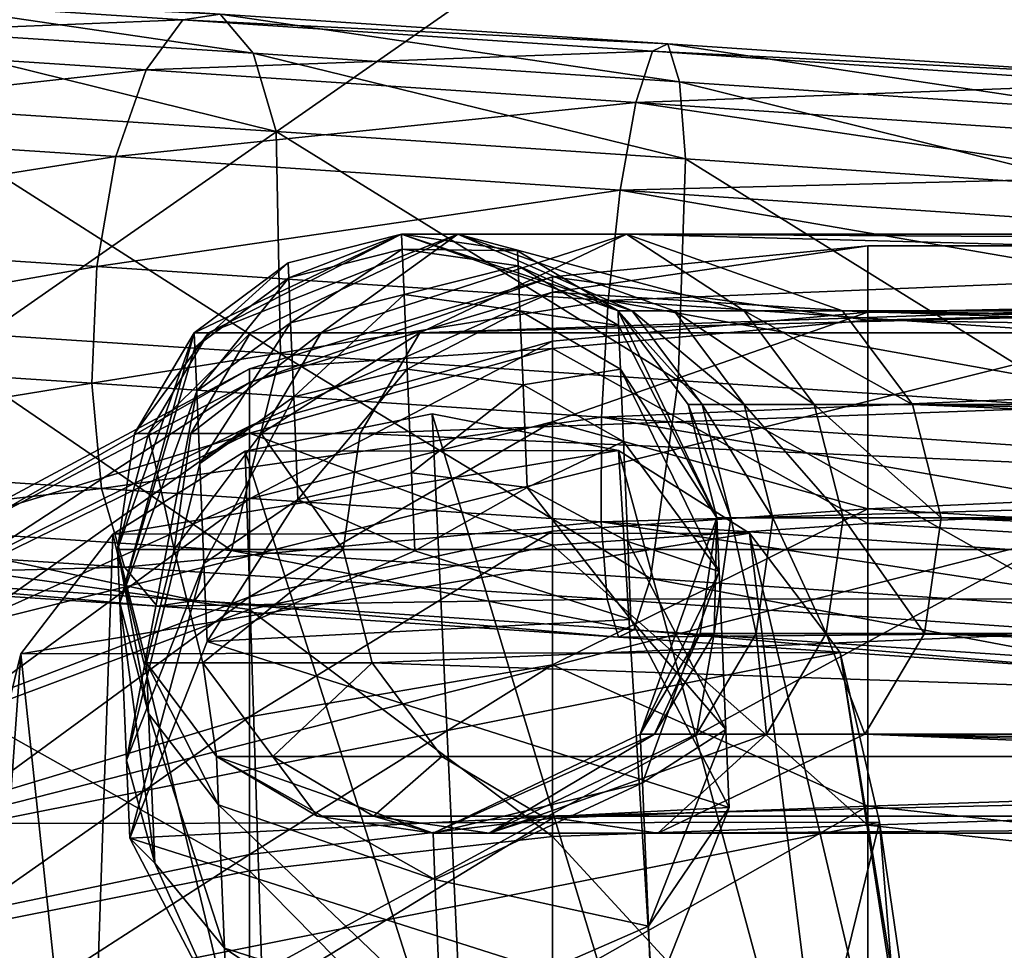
# Model space of a CAD drawing. Header units: metres. Extents: x -1004 to 0, y -808 to 0.
# Tile 25 of 120: x -824 to -803, y -143 to -123. Entities that reach past the tile are written whole.
import ezdxf

# ---------------------------------------------------------------- set-up
doc = ezdxf.new("R2010")
doc.units = ezdxf.units.M

msp = doc.modelspace()

# ---------------------------------------------------------------- linework, layer by layer
at = {"layer": 'top0123413'}
for points in [[(-994.037292, -794.032166, 90), (-994.037292, -10, 90), (-787.024658, -763.271118, 90)], [(-787.024658, -763.271118, 90), (-994.037292, -10, 90), (-533.424561, -638.481384, 90)], [(-994.037292, -10, 90), (-526.238708, -632.856445, 90), (-533.424561, -638.481384, 90)], [(-10, -10, 90), (-502.018646, -625.846375, 90), (-994.037292, -10, 90)], [(-502.018646, -625.846375, 90), (-510.034576, -626.560547, 90), (-994.037292, -10, 90)], [(-994.037292, -10, 90), (-510.034576, -626.560547, 90), (-518.256042, -628.853394, 90)], [(-518.256042, -628.853394, 90), (-526.238708, -632.856445, 90), (-994.037292, -10, 90)], [(-792.152649, -69.16246, 118.815826), (-841.035339, -65.533745, 118.879166), (-930.932861, -128.084671, 117.787331)], [(-742.780518, -72.276802, 118.761467), (-792.152649, -69.16246, 118.815826), (-933.835571, -166.467499, 117.117363)], [(-933.835571, -166.467499, 117.117363), (-792.152649, -69.16246, 118.815826), (-930.932861, -128.084671, 117.787331)], [(-693.123474, -74.838211, 118.716751), (-742.780518, -72.276802, 118.761467), (-936.402649, -207.471207, 116.401634)], [(-936.402649, -207.471207, 116.401634), (-742.780518, -72.276802, 118.761467), (-933.835571, -166.467499, 117.117363)], [(-938.29071, -245.358398, 115.740311), (-646.118347, -76.727219, 118.683784), (-693.123474, -74.838211, 118.716751)], [(-938.29071, -245.358398, 115.740311), (-693.123474, -74.838211, 118.716751), (-936.402649, -207.471207, 116.401634)], [(-597.805054, -78.120209, 118.65947), (-646.118347, -76.727219, 118.683784), (-938.29071, -245.358398, 115.740311)], [(-939.738831, -283.879303, 115.067932), (-940.71405, -322.342346, 114.396553), (-597.805054, -78.120209, 118.65947)], [(-940.71405, -322.342346, 114.396553), (-513.875122, -606.131226, 109.443001), (-597.805054, -78.120209, 118.65947)], [(-939.738831, -283.879303, 115.067932), (-597.805054, -78.120209, 118.65947), (-938.29071, -245.358398, 115.740311)]]:
    msp.add_3dface(points, dxfattribs=at)
at = {"layer": 'top0123414'}
for points in [[(-502.018646, -55.05748, 2077.158447), (-932.125671, -108.299606, 2112.649414), (-918.452148, -133.331024, 2129.335449)], [(-918.452148, -133.331024, 2129.335449), (-901.793396, -155.042709, 2143.80835), (-502.018646, -55.05748, 2077.158447)], [(-901.793396, -155.042709, 2143.80835), (-820.791748, -194.333847, 2169.999756), (-502.018646, -55.05748, 2077.158447)], [(-502.018646, -55.05748, 2077.158447), (-820.791748, -194.333847, 2169.999756), (-502.018646, -194.333847, 2169.999756)], [(-914.9198, -137.676178, 2128.745361), (-928.7276, -113.098167, 2112.361572), (-502.018646, -57.672649, 2075.415039)], [(-502.018646, -57.672649, 2075.415039), (-898.363892, -158.604187, 2142.695801), (-914.9198, -137.676178, 2128.745361)], [(-820.791748, -195.279739, 2167.143799), (-898.363892, -158.604187, 2142.695801), (-502.018646, -57.672649, 2075.415039)], [(-502.018646, -195.279739, 2167.143799), (-820.791748, -195.279739, 2167.143799), (-502.018646, -57.672649, 2075.415039)]]:
    msp.add_3dface(points, dxfattribs=at)
at = {"layer": 'top0123415'}
for points in [[(-831.28418, -123.18, 603.190308), (-830.086731, -122.122055, 605.159973), (-820.557312, -122.748108, 600.88147)], [(-820.557312, -122.748108, 600.88147), (-830.086731, -122.122055, 605.159973), (-819.74408, -122.621513, 603.280518)], [(-819.74408, -122.621513, 603.280518), (-828.822021, -122.025116, 607.356323), (-819.034912, -123.472076, 605.562256)], [(-828.822021, -122.025116, 607.356323), (-827.682556, -122.903954, 609.444885), (-819.034912, -123.472076, 605.562256)], [(-820.557312, -122.748108, 600.88147), (-819.74408, -122.621513, 603.280518), (-810.047852, -123.268631, 601.057556)], [(-810.047852, -123.268631, 601.057556), (-819.74408, -122.621513, 603.280518), (-809.798218, -124.088524, 603.444641)], [(-819.74408, -122.621513, 603.280518), (-819.034912, -123.472076, 605.562256), (-809.798218, -124.088524, 603.444641)], [(-821.35083, -123.832588, 598.730469), (-831.28418, -123.18, 603.190308), (-820.557312, -122.748108, 600.88147)], [(-821.35083, -123.832588, 598.730469), (-820.557312, -122.748108, 600.88147), (-810.378906, -123.427406, 598.547974)], [(-810.378906, -123.427406, 598.547974), (-820.557312, -122.748108, 600.88147), (-810.047852, -123.268631, 601.057556)], [(-819.034912, -123.472076, 605.562256), (-827.682556, -122.903954, 609.444885), (-818.53772, -125.170303, 607.379333)], [(-827.682556, -122.903954, 609.444885), (-826.841858, -124.624748, 611.107666), (-818.53772, -125.170303, 607.379333)], [(-832.231995, -125.037872, 601.747131), (-831.28418, -123.18, 603.190308), (-821.35083, -123.832588, 598.730469)], [(-810.047852, -123.268631, 601.057556), (-800.105896, -123.941605, 600.773132), (-810.378906, -123.427406, 598.547974)], [(-809.798218, -124.088524, 603.444641), (-800.327454, -124.729607, 603.173767), (-810.047852, -123.268631, 601.057556)], [(-800.327454, -124.729607, 603.173767), (-800.105896, -123.941605, 600.773132), (-810.047852, -123.268631, 601.057556)], [(-810.741028, -124.54068, 596.298035), (-821.35083, -123.832588, 598.730469), (-810.378906, -123.427406, 598.547974)], [(-809.798218, -124.088524, 603.444641), (-819.034912, -123.472076, 605.562256), (-809.66803, -125.76226, 605.345825)], [(-819.034912, -123.472076, 605.562256), (-818.53772, -125.170303, 607.379333), (-809.66803, -125.76226, 605.345825)], [(-810.378906, -123.427406, 598.547974), (-799.942505, -124.13385, 598.249451), (-810.741028, -124.54068, 596.298035)], [(-800.105896, -123.941605, 600.773132), (-799.942505, -124.13385, 598.249451), (-810.378906, -123.427406, 598.547974)], [(-822.003784, -125.709839, 597.154907), (-832.231995, -125.037872, 601.747131), (-821.35083, -123.832588, 598.730469)], [(-822.003784, -125.709839, 597.154907), (-821.35083, -123.832588, 598.730469), (-810.741028, -124.54068, 596.298035)], [(-799.942505, -124.13385, 598.249451), (-799.862244, -125.277069, 595.986816), (-810.741028, -124.54068, 596.298035)], [(-809.66803, -125.76226, 605.345825), (-800.573486, -126.377869, 605.085693), (-809.798218, -124.088524, 603.444641)], [(-800.573486, -126.377869, 605.085693), (-800.327454, -124.729607, 603.173767), (-809.798218, -124.088524, 603.444641)], [(-811.078979, -126.43895, 594.650269), (-822.003784, -125.709839, 597.154907), (-810.741028, -124.54068, 596.298035)], [(-811.078979, -126.43895, 594.650269), (-810.741028, -124.54068, 596.298035), (-799.857605, -126.155968, 595.064148)], [(-810.741028, -124.54068, 596.298035), (-799.862244, -125.277069, 595.986816), (-799.857605, -126.155968, 595.064148)], [(-818.53772, -125.170303, 607.379333), (-826.841858, -124.624748, 611.107666), (-818.438599, -129.985779, 608.625549)], [(-826.841858, -124.624748, 611.107666), (-826.503845, -129.455902, 612.246704), (-818.438599, -129.985779, 608.625549)], [(-832.785828, -127.411819, 601.050354), (-832.231995, -125.037872, 601.747131), (-822.003784, -125.709839, 597.154907)], [(-809.66803, -125.76226, 605.345825), (-818.53772, -125.170303, 607.379333), (-809.824036, -130.560699, 606.650574)], [(-818.53772, -125.170303, 607.379333), (-818.438599, -129.985779, 608.625549), (-809.824036, -130.560699, 606.650574)], [(-822.416626, -128.093048, 596.394836), (-832.785828, -127.411819, 601.050354), (-822.003784, -125.709839, 597.154907)], [(-822.416626, -128.093048, 596.394836), (-822.003784, -125.709839, 597.154907), (-811.078979, -126.43895, 594.650269)], [(-809.824036, -130.560699, 606.650574), (-800.99115, -131.1586, 606.397888), (-809.66803, -125.76226, 605.345825)], [(-800.99115, -131.1586, 606.397888), (-800.573486, -126.377869, 605.085693), (-809.66803, -125.76226, 605.345825)], [(-811.078979, -126.43895, 594.650269), (-799.857605, -126.155968, 595.064148), (-799.877258, -127.197205, 594.329834)], [(-811.341309, -128.832199, 593.855652), (-822.416626, -128.093048, 596.394836), (-811.078979, -126.43895, 594.650269)], [(-811.341309, -128.832199, 593.855652), (-811.078979, -126.43895, 594.650269), (-799.920349, -128.360748, 593.812073)], [(-799.920349, -128.360748, 593.812073), (-811.078979, -126.43895, 594.650269), (-799.877258, -127.197205, 594.329834)], [(-832.861755, -129.941269, 601.205261), (-832.785828, -127.411819, 601.050354), (-822.416626, -128.093048, 596.394836)], [(-820.00293, -129.533417, 1587.649658), (-820.308289, -129.533417, 1622.638794), (-815.817993, -127.391197, 1622.638794)], [(-815.817993, -127.391197, 1622.638794), (-820.308289, -129.533417, 1622.638794), (-818.276184, -128.015701, 1721.839722)], [(-815.817993, -127.391197, 1622.638794), (-814.599426, -127.391197, 1552.827881), (-820.00293, -129.533417, 1587.649658)], [(-814.599426, -127.391197, 1552.827881), (-819.086975, -129.533417, 1552.671265), (-820.00293, -129.533417, 1587.649658)], [(-819.086975, -129.533417, 1552.671265), (-814.599426, -127.391197, 1552.827881), (-817.56073, -129.533417, 1517.714111)], [(-815.817993, -127.391197, 1721.839722), (-818.276184, -128.015701, 1721.839722), (-818.262634, -128.34079, 1727.866333)], [(-815.817993, -127.391197, 1721.839722), (-815.817993, -127.391197, 1622.638794), (-818.276184, -128.015701, 1721.839722)], [(-815.80426, -127.719315, 1727.922485), (-815.817993, -127.391197, 1721.839722), (-818.262634, -128.34079, 1727.866333)], [(-814.599426, -127.391197, 1552.827881), (-810.945251, -127.391197, 1483.102051), (-817.56073, -129.533417, 1517.714111)], [(-810.945251, -127.391197, 1483.102051), (-815.424622, -129.533417, 1482.788818), (-817.56073, -129.533417, 1517.714111)], [(-813.307922, -127.754997, 1721.839722), (-815.817993, -127.391197, 1721.839722), (-815.80426, -127.719315, 1727.922485)], [(-811.128174, -129.051712, 1622.638794), (-810.824219, -129.051712, 1587.809937), (-815.817993, -127.391197, 1622.638794)], [(-810.824219, -129.051712, 1587.809937), (-814.599426, -127.391197, 1552.827881), (-815.817993, -127.391197, 1622.638794)], [(-811.128174, -129.051712, 1622.638794), (-815.817993, -127.391197, 1622.638794), (-813.307922, -127.754997, 1721.839722)], [(-815.817993, -127.391197, 1622.638794), (-815.817993, -127.391197, 1721.839722), (-813.307922, -127.754997, 1721.839722)], [(-810.945251, -127.391197, 1483.102051), (-753.041565, -127.391197, 655.040771), (-815.424622, -129.533417, 1482.788818)], [(-753.041565, -127.391197, 655.040771), (-755.493774, -128.015701, 654.869263), (-815.424622, -129.533417, 1482.788818)], [(-810.824219, -129.051712, 1587.809937), (-809.912476, -129.051712, 1552.991577), (-814.599426, -127.391197, 1552.827881)], [(-809.912476, -129.051712, 1552.991577), (-808.393188, -129.051712, 1518.194458), (-814.599426, -127.391197, 1552.827881)], [(-814.599426, -127.391197, 1552.827881), (-808.393188, -129.051712, 1518.194458), (-810.945251, -127.391197, 1483.102051)], [(-808.393188, -129.051712, 1518.194458), (-806.266846, -129.051712, 1483.429199), (-810.945251, -127.391197, 1483.102051)], [(-806.266846, -129.051712, 1483.429199), (-748.363159, -129.051712, 655.36792), (-810.945251, -127.391197, 1483.102051)], [(-748.363159, -129.051712, 655.36792), (-750.537598, -127.754997, 655.21582), (-810.945251, -127.391197, 1483.102051)], [(-810.945251, -127.391197, 1483.102051), (-750.537598, -127.754997, 655.21582), (-753.041565, -127.391197, 655.040771)], [(-815.80426, -127.719315, 1727.922485), (-818.262634, -128.34079, 1727.866333), (-818.222107, -129.312256, 1733.822998)], [(-815.763367, -128.699844, 1733.93457), (-815.80426, -127.719315, 1727.922485), (-818.222107, -129.312256, 1733.822998)], [(-813.294312, -128.080399, 1727.87207), (-813.307922, -127.754997, 1721.839722), (-815.80426, -127.719315, 1727.922485)], [(-813.294312, -128.080399, 1727.87207), (-815.80426, -127.719315, 1727.922485), (-815.763367, -128.699844, 1733.93457)], [(-811.128174, -129.051712, 1721.839722), (-813.307922, -127.754997, 1721.839722), (-813.294312, -128.080399, 1727.87207)], [(-811.128174, -129.051712, 1622.638794), (-813.307922, -127.754997, 1721.839722), (-811.128174, -129.051712, 1721.839722)], [(-822.526917, -130.620224, 596.565125), (-832.861755, -129.941269, 601.205261), (-822.416626, -128.093048, 596.394836)], [(-822.526917, -130.620224, 596.565125), (-822.416626, -128.093048, 596.394836), (-811.341309, -128.832199, 593.855652)], [(-820.295044, -129.850189, 1727.71228), (-818.276184, -128.015701, 1721.839722), (-820.308289, -129.533417, 1721.839722)], [(-818.276184, -128.015701, 1721.839722), (-820.308289, -129.533417, 1622.638794), (-820.308289, -129.533417, 1721.839722)], [(-818.262634, -128.34079, 1727.866333), (-818.276184, -128.015701, 1721.839722), (-820.295044, -129.850189, 1727.71228)], [(-813.253784, -129.052795, 1733.834473), (-813.294312, -128.080399, 1727.87207), (-815.763367, -128.699844, 1733.93457)], [(-815.424622, -129.533417, 1482.788818), (-755.493774, -128.015701, 654.869263), (-757.520874, -129.533417, 654.727539)], [(-811.114929, -129.369049, 1727.7229), (-811.128174, -129.051712, 1721.839722), (-813.294312, -128.080399, 1727.87207)], [(-811.114929, -129.369049, 1727.7229), (-813.294312, -128.080399, 1727.87207), (-813.253784, -129.052795, 1733.834473)], [(-818.262634, -128.34079, 1727.866333), (-820.295044, -129.850189, 1727.71228), (-820.255554, -130.796829, 1733.516479)], [(-818.222107, -129.312256, 1733.822998), (-818.262634, -128.34079, 1727.866333), (-820.255554, -130.796829, 1733.516479)], [(-799.985168, -129.600906, 593.530823), (-811.341309, -128.832199, 593.855652), (-799.920349, -128.360748, 593.812073)], [(-815.763367, -128.699844, 1733.93457), (-818.222107, -129.312256, 1733.822998), (-818.155029, -130.918823, 1739.640259)], [(-815.69574, -130.321365, 1739.806152), (-815.763367, -128.699844, 1733.93457), (-818.155029, -130.918823, 1739.640259)], [(-813.253784, -129.052795, 1733.834473), (-815.763367, -128.699844, 1733.93457), (-815.69574, -130.321365, 1739.806152)], [(-811.488159, -131.356949, 594.034424), (-822.526917, -130.620224, 596.565125), (-811.341309, -128.832199, 593.855652)], [(-811.488159, -131.356949, 594.034424), (-811.341309, -128.832199, 593.855652), (-800.069336, -130.870941, 593.496521)], [(-811.341309, -128.832199, 593.855652), (-799.985168, -129.600906, 593.530823), (-800.069336, -130.870941, 593.496521)], [(-813.186646, -130.660889, 1739.657349), (-813.253784, -129.052795, 1733.834473), (-815.69574, -130.321365, 1739.806152)], [(-811.075317, -130.317398, 1733.537598), (-811.114929, -129.369049, 1727.7229), (-813.253784, -129.052795, 1733.834473)], [(-811.075317, -130.317398, 1733.537598), (-813.253784, -129.052795, 1733.834473), (-813.186646, -130.660889, 1739.657349)], [(-808.986328, -133.541153, 1721.839722), (-811.128174, -129.051712, 1721.839722), (-811.114929, -129.369049, 1727.7229)], [(-809.610596, -131.083893, 1622.638794), (-809.306885, -131.083893, 1587.836426), (-811.128174, -129.051712, 1622.638794)], [(-809.306885, -131.083893, 1587.836426), (-810.824219, -129.051712, 1587.809937), (-811.128174, -129.051712, 1622.638794)], [(-809.610596, -131.083893, 1622.638794), (-811.128174, -129.051712, 1721.839722), (-808.986328, -133.541153, 1721.839722)], [(-809.610596, -131.083893, 1622.638794), (-811.128174, -129.051712, 1622.638794), (-811.128174, -129.051712, 1721.839722)], [(-809.306885, -131.083893, 1587.836426), (-808.395813, -131.083893, 1553.044556), (-810.824219, -129.051712, 1587.809937)], [(-808.395813, -131.083893, 1553.044556), (-809.912476, -129.051712, 1552.991577), (-810.824219, -129.051712, 1587.809937)], [(-808.395813, -131.083893, 1553.044556), (-806.877686, -131.083893, 1518.273926), (-809.912476, -129.051712, 1552.991577)], [(-806.877686, -131.083893, 1518.273926), (-808.393188, -129.051712, 1518.194458), (-809.912476, -129.051712, 1552.991577)], [(-806.877686, -131.083893, 1518.273926), (-804.752991, -131.083893, 1483.535156), (-808.393188, -129.051712, 1518.194458)], [(-804.752991, -131.083893, 1483.535156), (-806.266846, -129.051712, 1483.429199), (-808.393188, -129.051712, 1518.194458)], [(-804.752991, -131.083893, 1483.535156), (-746.849304, -131.083893, 655.473755), (-806.266846, -129.051712, 1483.429199)], [(-746.849304, -131.083893, 655.473755), (-747.506409, -129.993057, 655.427795), (-806.266846, -129.051712, 1483.429199)], [(-806.266846, -129.051712, 1483.429199), (-747.506409, -129.993057, 655.427795), (-748.363159, -129.051712, 655.36792)], [(-826.503845, -129.455902, 612.246704), (-828.005859, -133.688324, 610.106079), (-819.504639, -134.246826, 606.289185)], [(-818.438599, -129.985779, 608.625549), (-826.503845, -129.455902, 612.246704), (-819.504639, -134.246826, 606.289185)], [(-818.222107, -129.312256, 1733.822998), (-820.255554, -130.796829, 1733.516479), (-820.190247, -132.362289, 1739.185059)], [(-818.155029, -130.918823, 1739.640259), (-818.222107, -129.312256, 1733.822998), (-820.190247, -132.362289, 1739.185059)], [(-811.075317, -130.317398, 1733.537598), (-808.986328, -133.541153, 1721.839722), (-811.114929, -129.369049, 1727.7229)], [(-820.308289, -129.533417, 1721.839722), (-821.968384, -134.223373, 1721.839722), (-821.920166, -135.379852, 1732.528198)], [(-820.308289, -129.533417, 1721.839722), (-821.604797, -131.713272, 1622.638794), (-821.968384, -134.223373, 1721.839722)], [(-821.920166, -135.379852, 1732.528198), (-820.295044, -129.850189, 1727.71228), (-820.308289, -129.533417, 1721.839722)], [(-821.299255, -131.713272, 1587.627075), (-821.604797, -131.713272, 1622.638794), (-820.00293, -129.533417, 1587.649658)], [(-821.604797, -131.713272, 1622.638794), (-820.308289, -129.533417, 1622.638794), (-820.00293, -129.533417, 1587.649658)], [(-820.308289, -129.533417, 1622.638794), (-821.604797, -131.713272, 1622.638794), (-820.308289, -129.533417, 1721.839722)], [(-820.00293, -129.533417, 1587.649658), (-819.086975, -129.533417, 1552.671265), (-821.299255, -131.713272, 1587.627075)], [(-819.086975, -129.533417, 1552.671265), (-820.382751, -131.713272, 1552.625977), (-821.299255, -131.713272, 1587.627075)], [(-820.382751, -131.713272, 1552.625977), (-819.086975, -129.533417, 1552.671265), (-817.56073, -129.533417, 1517.714111)], [(-817.56073, -129.533417, 1517.714111), (-818.855469, -131.713272, 1517.64624), (-820.382751, -131.713272, 1552.625977)], [(-817.56073, -129.533417, 1517.714111), (-815.424622, -129.533417, 1482.788818), (-818.855469, -131.713272, 1517.64624)], [(-815.424622, -129.533417, 1482.788818), (-816.717957, -131.713272, 1482.698486), (-818.855469, -131.713272, 1517.64624)], [(-815.424622, -129.533417, 1482.788818), (-757.520874, -129.533417, 654.727539), (-816.717957, -131.713272, 1482.698486)], [(-757.520874, -129.533417, 654.727539), (-759.177002, -134.223373, 654.611694), (-816.717957, -131.713272, 1482.698486)], [(-820.255554, -130.796829, 1733.516479), (-820.295044, -129.850189, 1727.71228), (-821.920166, -135.379852, 1732.528198)], [(-832.447998, -132.242172, 602.188843), (-832.861755, -129.941269, 601.205261), (-822.526917, -130.620224, 596.565125)], [(-818.438599, -129.985779, 608.625549), (-819.504639, -134.246826, 606.289185), (-810.424438, -134.852829, 604.207458)], [(-809.824036, -130.560699, 606.650574), (-818.438599, -129.985779, 608.625549), (-810.424438, -134.852829, 604.207458)], [(-811.009888, -131.885696, 1739.216431), (-811.075317, -130.317398, 1733.537598), (-813.186646, -130.660889, 1739.657349)], [(-811.009888, -131.885696, 1739.216431), (-808.937927, -134.700882, 1732.558228), (-811.075317, -130.317398, 1733.537598)], [(-808.937927, -134.700882, 1732.558228), (-808.986328, -133.541153, 1721.839722), (-811.075317, -130.317398, 1733.537598)], [(-815.69574, -130.321365, 1739.806152), (-818.155029, -130.918823, 1739.640259), (-818.062317, -133.1418, 1745.250732)], [(-815.602112, -132.565063, 1745.46875), (-815.69574, -130.321365, 1739.806152), (-818.062317, -133.1418, 1745.250732)], [(-813.186646, -130.660889, 1739.657349), (-815.69574, -130.321365, 1739.806152), (-815.602112, -132.565063, 1745.46875)], [(-822.317627, -132.907715, 597.640503), (-832.447998, -132.242172, 602.188843), (-822.526917, -130.620224, 596.565125)], [(-822.317627, -132.907715, 597.640503), (-822.526917, -130.620224, 596.565125), (-811.488159, -131.356949, 594.034424)], [(-813.093811, -132.885986, 1745.273071), (-813.186646, -130.660889, 1739.657349), (-815.602112, -132.565063, 1745.46875)], [(-811.009888, -131.885696, 1739.216431), (-813.186646, -130.660889, 1739.657349), (-813.093811, -132.885986, 1745.273071)], [(-809.824036, -130.560699, 606.650574), (-810.424438, -134.852829, 604.207458), (-801.114075, -135.483047, 603.941101)], [(-800.99115, -131.1586, 606.397888), (-809.824036, -130.560699, 606.650574), (-801.114075, -135.483047, 603.941101)], [(-821.777649, -138.795609, 1742.721191), (-820.255554, -130.796829, 1733.516479), (-821.920166, -135.379852, 1732.528198)], [(-820.190247, -132.362289, 1739.185059), (-820.255554, -130.796829, 1733.516479), (-821.777649, -138.795609, 1742.721191)], [(-818.155029, -130.918823, 1739.640259), (-820.190247, -132.362289, 1739.185059), (-820.099854, -134.528427, 1744.651978)], [(-818.062317, -133.1418, 1745.250732), (-818.155029, -130.918823, 1739.640259), (-820.099854, -134.528427, 1744.651978)], [(-800.169678, -132.123093, 593.710632), (-811.488159, -131.356949, 594.034424), (-800.069336, -130.870941, 593.496521)], [(-808.986328, -133.541153, 1622.638794), (-808.682678, -133.541153, 1587.84729), (-809.610596, -131.083893, 1622.638794)], [(-808.682678, -133.541153, 1587.84729), (-809.306885, -131.083893, 1587.836426), (-809.610596, -131.083893, 1622.638794)], [(-808.986328, -133.541153, 1622.638794), (-809.610596, -131.083893, 1622.638794), (-808.986328, -133.541153, 1721.839722)], [(-808.682678, -133.541153, 1587.84729), (-807.771912, -133.541153, 1553.066406), (-809.306885, -131.083893, 1587.836426)], [(-807.771912, -133.541153, 1553.066406), (-808.395813, -131.083893, 1553.044556), (-809.306885, -131.083893, 1587.836426)], [(-807.771912, -133.541153, 1553.066406), (-806.254272, -133.541153, 1518.306641), (-808.395813, -131.083893, 1553.044556)], [(-806.254272, -133.541153, 1518.306641), (-806.877686, -131.083893, 1518.273926), (-808.395813, -131.083893, 1553.044556)], [(-806.254272, -133.541153, 1518.306641), (-804.130249, -133.541153, 1483.578613), (-806.877686, -131.083893, 1518.273926)], [(-804.130249, -133.541153, 1483.578613), (-804.752991, -131.083893, 1483.535156), (-806.877686, -131.083893, 1518.273926)], [(-804.130249, -133.541153, 1483.578613), (-746.226563, -133.541153, 655.517334), (-804.752991, -131.083893, 1483.535156)], [(-746.226563, -133.541153, 655.517334), (-746.417114, -132.282272, 655.503967), (-804.752991, -131.083893, 1483.535156)], [(-804.752991, -131.083893, 1483.535156), (-746.417114, -132.282272, 655.503967), (-746.849304, -131.083893, 655.473755)], [(-811.497314, -133.629852, 595.159851), (-822.317627, -132.907715, 597.640503), (-811.488159, -131.356949, 594.034424)], [(-800.282227, -133.308258, 594.1651), (-811.497314, -133.629852, 595.159851), (-811.488159, -131.356949, 594.034424)], [(-800.169678, -132.123093, 593.710632), (-800.282227, -133.308258, 594.1651), (-811.488159, -131.356949, 594.034424)], [(-820.746094, -134.223373, 1552.613281), (-821.968384, -134.223373, 1622.638794), (-821.299255, -131.713272, 1587.627075)], [(-821.968384, -134.223373, 1622.638794), (-821.604797, -131.713272, 1622.638794), (-821.299255, -131.713272, 1587.627075)], [(-821.604797, -131.713272, 1622.638794), (-821.968384, -134.223373, 1622.638794), (-821.968384, -134.223373, 1721.839722)], [(-821.299255, -131.713272, 1587.627075), (-820.382751, -131.713272, 1552.625977), (-820.746094, -134.223373, 1552.613281)], [(-820.382751, -131.713272, 1552.625977), (-818.855469, -131.713272, 1517.64624), (-820.746094, -134.223373, 1552.613281)], [(-820.746094, -134.223373, 1552.613281), (-818.855469, -131.713272, 1517.64624), (-817.080688, -134.223373, 1482.673096)], [(-818.855469, -131.713272, 1517.64624), (-816.717957, -131.713272, 1482.698486), (-817.080688, -134.223373, 1482.673096)], [(-816.717957, -131.713272, 1482.698486), (-759.177002, -134.223373, 654.611694), (-817.080688, -134.223373, 1482.673096)], [(-810.919373, -134.05574, 1744.693237), (-811.009888, -131.885696, 1739.216431), (-813.093811, -132.885986, 1745.273071)], [(-808.937927, -134.700882, 1732.558228), (-811.009888, -131.885696, 1739.216431), (-810.919373, -134.05574, 1744.693237)], [(-831.607483, -133.963257, 603.85144), (-832.447998, -132.242172, 602.188843), (-822.317627, -132.907715, 597.640503)], [(-820.099854, -134.528427, 1744.651978), (-820.190247, -132.362289, 1739.185059), (-821.777649, -138.795609, 1742.721191)], [(-815.531616, -134.254196, 1749.140747), (-815.602112, -132.565063, 1745.46875), (-818.062317, -133.1418, 1745.250732)], [(-813.093811, -132.885986, 1745.273071), (-815.602112, -132.565063, 1745.46875), (-815.531616, -134.254196, 1749.140747)], [(-821.820557, -134.606232, 599.457336), (-831.607483, -133.963257, 603.85144), (-822.317627, -132.907715, 597.640503)], [(-821.820557, -134.606232, 599.457336), (-822.317627, -132.907715, 597.640503), (-811.497314, -133.629852, 595.159851)], [(-810.848877, -135.744873, 1748.365112), (-813.093811, -132.885986, 1745.273071), (-815.531616, -134.254196, 1749.140747)], [(-810.848877, -135.744873, 1748.365112), (-810.919373, -134.05574, 1744.693237), (-813.093811, -132.885986, 1745.273071)], [(-818.062317, -133.1418, 1745.250732), (-820.099854, -134.528427, 1744.651978), (-820.029358, -136.21756, 1748.323853)], [(-815.531616, -134.254196, 1749.140747), (-818.062317, -133.1418, 1745.250732), (-820.029358, -136.21756, 1748.323853)], [(-811.497314, -133.629852, 595.159851), (-800.282227, -133.308258, 594.1651), (-800.40271, -134.380844, 594.842468)], [(-828.005859, -133.688324, 610.106079), (-829.203369, -134.745911, 608.13623), (-820.298218, -135.330948, 604.138)], [(-819.504639, -134.246826, 606.289185), (-828.005859, -133.688324, 610.106079), (-820.298218, -135.330948, 604.138)], [(-811.367126, -135.303879, 597.06073), (-821.820557, -134.606232, 599.457336), (-811.497314, -133.629852, 595.159851)], [(-811.367126, -135.303879, 597.06073), (-811.497314, -133.629852, 595.159851), (-800.526489, -135.299683, 595.716675)], [(-800.526489, -135.299683, 595.716675), (-811.497314, -133.629852, 595.159851), (-800.40271, -134.380844, 594.842468)], [(-810.645813, -138.230362, 1721.839722), (-808.986328, -133.541153, 1721.839722), (-808.937927, -134.700882, 1732.558228)], [(-808.986328, -133.541153, 1721.839722), (-810.645813, -138.230362, 1721.839722), (-809.349609, -136.050308, 1622.638794)], [(-808.986328, -133.541153, 1622.638794), (-809.349609, -136.050308, 1622.638794), (-809.045898, -136.050308, 1587.840942)], [(-808.986328, -133.541153, 1622.638794), (-808.986328, -133.541153, 1721.839722), (-809.349609, -136.050308, 1622.638794)], [(-808.682678, -133.541153, 1587.84729), (-808.986328, -133.541153, 1622.638794), (-809.045898, -136.050308, 1587.840942)], [(-809.045898, -136.050308, 1587.840942), (-808.13501, -136.050308, 1553.053711), (-808.682678, -133.541153, 1587.84729)], [(-808.13501, -136.050308, 1553.053711), (-807.771912, -133.541153, 1553.066406), (-808.682678, -133.541153, 1587.84729)], [(-807.771912, -133.541153, 1553.066406), (-808.13501, -136.050308, 1553.053711), (-806.617065, -136.050308, 1518.287598)], [(-806.254272, -133.541153, 1518.306641), (-807.771912, -133.541153, 1553.066406), (-806.617065, -136.050308, 1518.287598)], [(-806.617065, -136.050308, 1518.287598), (-804.492615, -136.050308, 1483.553345), (-806.254272, -133.541153, 1518.306641)], [(-804.492615, -136.050308, 1483.553345), (-804.130249, -133.541153, 1483.578613), (-806.254272, -133.541153, 1518.306641)], [(-804.492615, -136.050308, 1483.553345), (-746.588928, -136.050308, 655.491943), (-804.130249, -133.541153, 1483.578613)], [(-746.588928, -136.050308, 655.491943), (-746.284424, -134.813126, 655.513245), (-804.130249, -133.541153, 1483.578613)], [(-804.130249, -133.541153, 1483.578613), (-746.284424, -134.813126, 655.513245), (-746.226563, -133.541153, 655.517334)], [(-830.468079, -134.842453, 605.93988), (-831.607483, -133.963257, 603.85144), (-821.820557, -134.606232, 599.457336)], [(-808.794983, -138.126251, 1742.779907), (-808.937927, -134.700882, 1732.558228), (-810.919373, -134.05574, 1744.693237)], [(-808.794983, -138.126251, 1742.779907), (-810.919373, -134.05574, 1744.693237), (-810.848877, -135.744873, 1748.365112)], [(-821.920166, -135.379852, 1732.528198), (-821.968384, -134.223373, 1721.839722), (-821.297852, -137.780518, 1731.996826)], [(-821.968384, -134.223373, 1721.839722), (-821.343689, -136.681534, 1721.839722), (-821.297852, -137.780518, 1731.996826)], [(-821.968384, -134.223373, 1622.638794), (-820.746094, -134.223373, 1552.613281), (-821.343689, -136.681534, 1622.638794)], [(-821.343689, -136.681534, 1622.638794), (-821.343689, -136.681534, 1721.839722), (-821.968384, -134.223373, 1622.638794)], [(-821.343689, -136.681534, 1721.839722), (-821.968384, -134.223373, 1721.839722), (-821.968384, -134.223373, 1622.638794)], [(-820.746094, -134.223373, 1552.613281), (-820.121765, -136.681534, 1552.635132), (-821.343689, -136.681534, 1622.638794)], [(-820.746094, -134.223373, 1552.613281), (-817.080688, -134.223373, 1482.673096), (-820.121765, -136.681534, 1552.635132)], [(-819.504639, -134.246826, 606.289185), (-820.298218, -135.330948, 604.138), (-810.786499, -135.965759, 601.957336)], [(-817.080688, -134.223373, 1482.673096), (-816.45752, -136.681534, 1482.716675), (-820.121765, -136.681534, 1552.635132)], [(-810.848877, -135.744873, 1748.365112), (-815.531616, -134.254196, 1749.140747), (-820.029358, -136.21756, 1748.323853)], [(-810.424438, -134.852829, 604.207458), (-819.504639, -134.246826, 606.289185), (-810.786499, -135.965759, 601.957336)], [(-816.45752, -136.681534, 1482.716675), (-817.080688, -134.223373, 1482.673096), (-759.177002, -134.223373, 654.611694)], [(-816.45752, -136.681534, 1482.716675), (-759.177002, -134.223373, 654.611694), (-757.039673, -138.713501, 654.761169)], [(-820.099854, -134.528427, 1744.651978), (-821.777649, -138.795609, 1742.721191), (-821.707153, -140.484756, 1746.393066)], [(-820.029358, -136.21756, 1748.323853), (-820.099854, -134.528427, 1744.651978), (-821.707153, -140.484756, 1746.393066)], [(-821.11145, -135.457153, 601.738953), (-830.468079, -134.842453, 605.93988), (-821.820557, -134.606232, 599.457336)], [(-829.203369, -134.745911, 608.13623), (-830.468079, -134.842453, 605.93988), (-821.11145, -135.457153, 601.738953)], [(-820.298218, -135.330948, 604.138), (-829.203369, -134.745911, 608.13623), (-821.11145, -135.457153, 601.738953)], [(-821.11145, -135.457153, 601.738953), (-821.820557, -134.606232, 599.457336), (-811.367126, -135.303879, 597.06073)], [(-810.601868, -139.283173, 1731.57019), (-810.645813, -138.230362, 1721.839722), (-808.937927, -134.700882, 1732.558228)], [(-808.937927, -134.700882, 1732.558228), (-808.794983, -138.126251, 1742.779907), (-810.601868, -139.283173, 1731.57019)], [(-810.424438, -134.852829, 604.207458), (-810.786499, -135.965759, 601.957336), (-801.033752, -136.625931, 601.678345)], [(-801.114075, -135.483047, 603.941101), (-810.424438, -134.852829, 604.207458), (-801.033752, -136.625931, 601.678345)], [(-821.297852, -137.780518, 1731.996826), (-821.162415, -141.026489, 1741.683105), (-821.920166, -135.379852, 1732.528198)], [(-821.162415, -141.026489, 1741.683105), (-821.777649, -138.795609, 1742.721191), (-821.920166, -135.379852, 1732.528198)], [(-811.117554, -136.124146, 599.447693), (-821.11145, -135.457153, 601.738953), (-811.367126, -135.303879, 597.06073)], [(-820.298218, -135.330948, 604.138), (-821.11145, -135.457153, 601.738953), (-811.117554, -136.124146, 599.447693)], [(-810.786499, -135.965759, 601.957336), (-820.298218, -135.330948, 604.138), (-811.117554, -136.124146, 599.447693)], [(-800.648743, -136.029419, 596.75415), (-811.367126, -135.303879, 597.06073), (-800.526489, -135.299683, 595.716675)], [(-811.117554, -136.124146, 599.447693), (-811.367126, -135.303879, 597.06073), (-800.648743, -136.029419, 596.75415)], [(-810.848877, -135.744873, 1748.365112), (-820.029358, -136.21756, 1748.323853), (-808.724548, -139.815399, 1746.451782)], [(-808.724548, -139.815399, 1746.451782), (-808.794983, -138.126251, 1742.779907), (-810.848877, -135.744873, 1748.365112)], [(-810.786499, -135.965759, 601.957336), (-811.117554, -136.124146, 599.447693), (-800.870361, -136.81778, 599.154602)], [(-800.870361, -136.81778, 599.154602), (-811.117554, -136.124146, 599.447693), (-800.648743, -136.029419, 596.75415)], [(-801.033752, -136.625931, 601.678345), (-810.786499, -135.965759, 601.957336), (-800.870361, -136.81778, 599.154602)], [(-809.349609, -136.050308, 1622.638794), (-810.645813, -138.230362, 1622.638794), (-810.341919, -138.230362, 1587.818359)], [(-809.349609, -136.050308, 1622.638794), (-810.645813, -138.230362, 1721.839722), (-810.645813, -138.230362, 1622.638794)], [(-809.045898, -136.050308, 1587.840942), (-809.349609, -136.050308, 1622.638794), (-810.341919, -138.230362, 1587.818359)], [(-810.341919, -138.230362, 1587.818359), (-809.43042, -138.230362, 1553.008423), (-809.045898, -136.050308, 1587.840942)], [(-809.43042, -138.230362, 1553.008423), (-808.13501, -136.050308, 1553.053711), (-809.045898, -136.050308, 1587.840942)], [(-808.13501, -136.050308, 1553.053711), (-809.43042, -138.230362, 1553.008423), (-807.911499, -138.230362, 1518.219727)], [(-806.617065, -136.050308, 1518.287598), (-808.13501, -136.050308, 1553.053711), (-807.911499, -138.230362, 1518.219727)], [(-807.911499, -138.230362, 1518.219727), (-805.785645, -138.230362, 1483.462891), (-806.617065, -136.050308, 1518.287598)], [(-805.785645, -138.230362, 1483.462891), (-804.492615, -136.050308, 1483.553345), (-806.617065, -136.050308, 1518.287598)], [(-804.492615, -136.050308, 1483.553345), (-805.785645, -138.230362, 1483.462891), (-747.881958, -138.230362, 655.40155)], [(-747.881958, -138.230362, 655.40155), (-747.128357, -137.204178, 655.454224), (-804.492615, -136.050308, 1483.553345)], [(-747.128357, -137.204178, 655.454224), (-746.588928, -136.050308, 655.491943), (-804.492615, -136.050308, 1483.553345)], [(-820.029358, -136.21756, 1748.323853), (-821.707153, -140.484756, 1746.393066), (-808.724548, -139.815399, 1746.451782)], [(-821.297852, -137.780518, 1731.996826), (-821.343689, -136.681534, 1721.839722), (-819.781982, -139.763992, 1731.548706)], [(-821.343689, -136.681534, 1721.839722), (-819.825867, -138.713501, 1721.839722), (-819.781982, -139.763992, 1731.548706)], [(-821.343689, -136.681534, 1622.638794), (-820.121765, -136.681534, 1552.635132), (-819.825867, -138.713501, 1622.638794)], [(-819.825867, -138.713501, 1622.638794), (-819.825867, -138.713501, 1721.839722), (-821.343689, -136.681534, 1622.638794)], [(-819.825867, -138.713501, 1721.839722), (-821.343689, -136.681534, 1721.839722), (-821.343689, -136.681534, 1622.638794)], [(-820.121765, -136.681534, 1552.635132), (-818.604858, -138.713501, 1552.68811), (-819.825867, -138.713501, 1622.638794)], [(-820.121765, -136.681534, 1552.635132), (-816.45752, -136.681534, 1482.716675), (-818.604858, -138.713501, 1552.68811)], [(-816.45752, -136.681534, 1482.716675), (-814.943359, -138.713501, 1482.82251), (-818.604858, -138.713501, 1552.68811)], [(-814.943359, -138.713501, 1482.82251), (-816.45752, -136.681534, 1482.716675), (-757.039673, -138.713501, 654.761169)], [(-819.781982, -139.763992, 1731.548706), (-819.652527, -142.86673, 1740.807617), (-821.297852, -137.780518, 1731.996826)], [(-819.652527, -142.86673, 1740.807617), (-821.162415, -141.026489, 1741.683105), (-821.297852, -137.780518, 1731.996826)], [(-808.794983, -138.126251, 1742.779907), (-810.472107, -142.392761, 1740.849487), (-810.601868, -139.283173, 1731.57019)], [(-808.794983, -138.126251, 1742.779907), (-808.724548, -139.815399, 1746.451782), (-810.472107, -142.392761, 1740.849487)], [(-815.135742, -140.373291, 1721.839722), (-810.645813, -138.230362, 1721.839722), (-810.601868, -139.283173, 1731.57019)], [(-810.341919, -138.230362, 1587.818359), (-810.645813, -138.230362, 1622.638794), (-815.135742, -140.373291, 1622.638794)], [(-815.135742, -140.373291, 1622.638794), (-813.917603, -140.373291, 1552.851685), (-810.341919, -138.230362, 1587.818359)], [(-810.645813, -138.230362, 1721.839722), (-815.135742, -140.373291, 1622.638794), (-810.645813, -138.230362, 1622.638794)], [(-810.645813, -138.230362, 1721.839722), (-815.135742, -140.373291, 1721.839722), (-815.135742, -140.373291, 1622.638794)], [(-813.917603, -140.373291, 1552.851685), (-809.43042, -138.230362, 1553.008423), (-810.341919, -138.230362, 1587.818359)], [(-813.917603, -140.373291, 1552.851685), (-810.264709, -140.373291, 1483.149658), (-807.911499, -138.230362, 1518.219727)], [(-807.911499, -138.230362, 1518.219727), (-809.43042, -138.230362, 1553.008423), (-813.917603, -140.373291, 1552.851685)], [(-810.264709, -140.373291, 1483.149658), (-805.785645, -138.230362, 1483.462891), (-807.911499, -138.230362, 1518.219727)], [(-810.264709, -140.373291, 1483.149658), (-752.361023, -140.373291, 655.088318), (-805.785645, -138.230362, 1483.462891)], [(-805.785645, -138.230362, 1483.462891), (-748.820862, -139.089447, 655.335876), (-747.881958, -138.230362, 655.40155)], [(-752.361023, -140.373291, 655.088318), (-749.908875, -139.748398, 655.259827), (-805.785645, -138.230362, 1483.462891)], [(-805.785645, -138.230362, 1483.462891), (-749.908875, -139.748398, 655.259827), (-748.820862, -139.089447, 655.335876)], [(-821.162415, -141.026489, 1741.683105), (-821.707153, -140.484756, 1746.393066), (-821.777649, -138.795609, 1742.721191)], [(-819.781982, -139.763992, 1731.548706), (-819.825867, -138.713501, 1721.839722), (-815.093689, -141.380844, 1731.151855)], [(-819.825867, -138.713501, 1721.839722), (-815.135742, -140.373291, 1721.839722), (-815.093689, -141.380844, 1731.151855)], [(-819.825867, -138.713501, 1622.638794), (-818.604858, -138.713501, 1552.68811), (-817.645874, -140.009872, 1622.638794)], [(-815.135742, -140.373291, 1721.839722), (-819.825867, -138.713501, 1721.839722), (-817.645874, -140.009872, 1622.638794)], [(-819.825867, -138.713501, 1721.839722), (-819.825867, -138.713501, 1622.638794), (-817.645874, -140.009872, 1622.638794)], [(-818.604858, -138.713501, 1552.68811), (-816.426208, -140.009872, 1552.76416), (-817.645874, -140.009872, 1622.638794)], [(-818.604858, -138.713501, 1552.68811), (-814.943359, -138.713501, 1482.82251), (-816.426208, -140.009872, 1552.76416)], [(-814.943359, -138.713501, 1482.82251), (-812.768677, -140.009872, 1482.974609), (-816.426208, -140.009872, 1552.76416)], [(-814.943359, -138.713501, 1482.82251), (-757.039673, -138.713501, 654.761169), (-812.768677, -140.009872, 1482.974609)], [(-757.039673, -138.713501, 654.761169), (-754.86499, -140.009872, 654.913269), (-812.768677, -140.009872, 1482.974609)], [(-815.093689, -141.380844, 1731.151855), (-815.135742, -140.373291, 1721.839722), (-810.601868, -139.283173, 1731.57019)], [(-810.601868, -139.283173, 1731.57019), (-810.472107, -142.392761, 1740.849487), (-815.093689, -141.380844, 1731.151855)], [(-808.724548, -139.815399, 1746.451782), (-821.707153, -140.484756, 1746.393066), (-810.401672, -144.081909, 1744.521362)], [(-815.093689, -141.380844, 1731.151855), (-814.969543, -144.356766, 1740.032349), (-819.781982, -139.763992, 1731.548706)], [(-814.969543, -144.356766, 1740.032349), (-819.652527, -142.86673, 1740.807617), (-819.781982, -139.763992, 1731.548706)], [(-808.724548, -139.815399, 1746.451782), (-810.401672, -144.081909, 1744.521362), (-810.472107, -142.392761, 1740.849487)], [(-817.645874, -140.009872, 1622.638794), (-816.426208, -140.009872, 1552.76416), (-815.135742, -140.373291, 1622.638794)], [(-815.135742, -140.373291, 1721.839722), (-817.645874, -140.009872, 1622.638794), (-815.135742, -140.373291, 1622.638794)], [(-816.426208, -140.009872, 1552.76416), (-813.917603, -140.373291, 1552.851685), (-815.135742, -140.373291, 1622.638794)], [(-816.426208, -140.009872, 1552.76416), (-812.768677, -140.009872, 1482.974609), (-813.917603, -140.373291, 1552.851685)], [(-812.768677, -140.009872, 1482.974609), (-810.264709, -140.373291, 1483.149658), (-813.917603, -140.373291, 1552.851685)], [(-812.768677, -140.009872, 1482.974609), (-754.86499, -140.009872, 654.913269), (-810.264709, -140.373291, 1483.149658)], [(-754.86499, -140.009872, 654.913269), (-752.361023, -140.373291, 655.088318), (-810.264709, -140.373291, 1483.149658)], [(-819.582092, -144.555878, 1744.479492), (-821.707153, -140.484756, 1746.393066), (-821.162415, -141.026489, 1741.683105)], [(-821.707153, -140.484756, 1746.393066), (-819.582092, -144.555878, 1744.479492), (-810.401672, -144.081909, 1744.521362)], [(-819.652527, -142.86673, 1740.807617), (-819.582092, -144.555878, 1744.479492), (-821.162415, -141.026489, 1741.683105)], [(-810.472107, -142.392761, 1740.849487), (-814.969543, -144.356766, 1740.032349), (-815.093689, -141.380844, 1731.151855)], [(-810.472107, -142.392761, 1740.849487), (-810.401672, -144.081909, 1744.521362), (-814.969543, -144.356766, 1740.032349)], [(-814.969543, -144.356766, 1740.032349), (-814.899048, -146.045898, 1743.704224), (-819.652527, -142.86673, 1740.807617)], [(-814.899048, -146.045898, 1743.704224), (-819.582092, -144.555878, 1744.479492), (-819.652527, -142.86673, 1740.807617)]]:
    msp.add_3dface(points, dxfattribs=at)
at = {"layer": 'top0123419'}
for points in [[(-815.154175, -131.288834, 1750.497559), (-819.203979, -132.093002, 1750.205444), (-814.40979, -147.189163, 1789.45459)], [(-811.115723, -132.080444, 1750.055908), (-819.203979, -132.093002, 1750.205444), (-815.154175, -131.288834, 1750.497559)], [(-811.115723, -132.080444, 1750.055908), (-815.154175, -131.288834, 1750.497559), (-810.134705, -147.873413, 1788.897217)], [(-815.154175, -131.288834, 1750.497559), (-814.40979, -147.189163, 1789.45459), (-810.134705, -147.873413, 1788.897217)], [(-808.277283, -133.873016, 1749.17688), (-822.070129, -133.896927, 1749.430542), (-811.115723, -132.080444, 1750.055908)], [(-822.070129, -133.896927, 1749.430542), (-819.203979, -132.093002, 1750.205444), (-811.115723, -132.080444, 1750.055908)], [(-819.203979, -132.093002, 1750.205444), (-822.070129, -133.896927, 1749.430542), (-818.700562, -147.886765, 1789.05542)], [(-819.203979, -132.093002, 1750.205444), (-818.700562, -147.886765, 1789.05542), (-814.40979, -147.189163, 1789.45459)], [(-808.277283, -133.873016, 1749.17688), (-811.115723, -132.080444, 1750.055908), (-806.265991, -150.026627, 1787.330322)], [(-811.115723, -132.080444, 1750.055908), (-810.134705, -147.873413, 1788.897217), (-806.265991, -150.026627, 1787.330322)], [(-806.316406, -136.461807, 1747.948364), (-824.06427, -136.489365, 1748.276245), (-808.277283, -133.873016, 1749.17688)], [(-824.06427, -136.489365, 1748.276245), (-822.070129, -133.896927, 1749.430542), (-808.277283, -133.873016, 1749.17688)], [(-822.070129, -133.896927, 1749.430542), (-824.06427, -136.489365, 1748.276245), (-822.617615, -150.051987, 1787.632446)], [(-822.070129, -133.896927, 1749.430542), (-822.617615, -150.051987, 1787.632446), (-818.700562, -147.886765, 1789.05542)], [(-806.316406, -136.461807, 1747.948364), (-808.277283, -133.873016, 1749.17688), (-803.675476, -153.490646, 1784.880737)], [(-808.277283, -133.873016, 1749.17688), (-806.265991, -150.026627, 1787.330322), (-803.675476, -153.490646, 1784.880737)], [(-824.06427, -136.489365, 1748.276245), (-825.285278, -153.523056, 1785.280762), (-822.617615, -150.051987, 1787.632446)], [(-824.06427, -136.489365, 1748.276245), (-824.967712, -140.164902, 1746.602783), (-825.285278, -153.523056, 1785.280762)], [(-805.463989, -140.135239, 1746.242065), (-824.967712, -140.164902, 1746.602783), (-806.316406, -136.461807, 1747.948364)], [(-824.967712, -140.164902, 1746.602783), (-824.06427, -136.489365, 1748.276245), (-806.316406, -136.461807, 1747.948364)], [(-805.463989, -140.135239, 1746.242065), (-806.316406, -136.461807, 1747.948364), (-803.020447, -156.846741, 1782.543701)], [(-806.316406, -136.461807, 1747.948364), (-803.675476, -153.490646, 1784.880737), (-803.020447, -156.846741, 1782.543701)], [(-824.115601, -143.837769, 1744.896851), (-824.967712, -140.164902, 1746.602783), (-805.463989, -140.135239, 1746.242065)], [(-806.367737, -143.811356, 1744.568359), (-824.115601, -143.837769, 1744.896851), (-805.463989, -140.135239, 1746.242065)], [(-803.818481, -160.207703, 1780.231689), (-806.367737, -143.811356, 1744.568359), (-805.463989, -140.135239, 1746.242065)], [(-803.020447, -156.846741, 1782.543701), (-803.818481, -160.207703, 1780.231689), (-805.463989, -140.135239, 1746.242065)]]:
    msp.add_3dface(points, dxfattribs=at)
at = {"layer": 'top0123423'}
for points in [[(-812.546448, -128.319458, 1764.583496), (-805.718384, -127.646996, 1764.590942), (-812.546509, -128.648926, 1760.80896)], [(-805.718384, -127.646996, 1764.590942), (-805.718384, -129.084244, 1756.920776), (-812.546509, -128.648926, 1760.80896)], [(-805.718384, -127.646996, 1764.590942), (-812.546448, -128.319458, 1764.583496), (-805.718384, -129.254532, 1772.227173)], [(-805.718384, -127.646996, 1764.590942), (-805.718384, -129.254532, 1772.227173), (-735.21582, -127.646996, 1764.590942)], [(-805.718384, -129.254532, 1772.227173), (-735.21582, -130.437485, 1774.560547), (-735.21582, -127.646996, 1764.590942)], [(-805.718384, -127.646996, 1764.590942), (-735.21582, -127.646996, 1764.590942), (-805.718384, -129.084244, 1756.920776)], [(-735.21582, -127.646996, 1764.590942), (-735.21582, -130.215164, 1754.561768), (-805.718384, -129.084244, 1756.920776)], [(-812.546448, -128.319458, 1764.583496), (-819.112305, -130.31105, 1764.561279), (-812.546509, -129.87294, 1771.962891)], [(-819.112305, -130.31105, 1764.561279), (-812.546448, -128.319458, 1764.583496), (-819.112305, -130.606552, 1761.175781)], [(-812.546448, -128.319458, 1764.583496), (-812.546509, -128.648926, 1760.80896), (-819.112305, -130.606552, 1761.175781)], [(-812.546448, -128.319458, 1764.583496), (-812.546509, -129.87294, 1771.962891), (-805.718384, -129.254532, 1772.227173)], [(-819.112305, -130.606552, 1761.175781), (-812.546509, -128.648926, 1760.80896), (-819.112305, -131.556839, 1757.912964)], [(-812.546509, -128.648926, 1760.80896), (-812.546509, -129.708389, 1757.171265), (-819.112305, -131.556839, 1757.912964)], [(-812.546509, -128.648926, 1760.80896), (-805.718384, -129.084244, 1756.920776), (-812.546509, -129.708389, 1757.171265)], [(-805.718384, -129.084244, 1756.920776), (-812.546509, -131.457184, 1753.810181), (-812.546509, -129.708389, 1757.171265)], [(-805.718384, -129.084244, 1756.920776), (-805.718384, -133.347336, 1750.384644), (-812.546509, -131.457184, 1753.810181)], [(-805.718384, -129.084244, 1756.920776), (-735.21582, -130.215164, 1754.561768), (-805.718384, -133.347336, 1750.384644)], [(-805.718384, -129.254532, 1772.227173), (-812.546509, -129.87294, 1771.962891), (-805.718384, -133.661789, 1778.666992)], [(-805.718384, -129.254532, 1772.227173), (-805.718384, -133.661789, 1778.666992), (-735.21582, -130.437485, 1774.560547)], [(-812.546509, -129.708389, 1757.171265), (-812.546509, -131.457184, 1753.810181), (-819.112305, -133.125412, 1754.898193)], [(-819.112305, -131.556839, 1757.912964), (-812.546509, -129.708389, 1757.171265), (-819.112305, -133.125412, 1754.898193)], [(-819.112305, -130.31105, 1764.561279), (-819.112305, -131.704422, 1771.180298), (-812.546509, -129.87294, 1771.962891)], [(-812.546509, -129.87294, 1771.962891), (-819.112305, -131.704422, 1771.180298), (-812.546509, -134.132004, 1778.186279)], [(-812.546509, -129.87294, 1771.962891), (-812.546509, -134.132004, 1778.186279), (-805.718384, -133.661789, 1778.666992)], [(-819.112305, -130.31105, 1764.561279), (-825.163391, -133.545242, 1764.525391), (-819.112305, -131.704422, 1771.180298)], [(-825.163391, -133.545242, 1764.525391), (-819.112305, -130.31105, 1764.561279), (-825.16333, -133.785568, 1761.771484)], [(-819.112305, -130.31105, 1764.561279), (-819.112305, -130.606552, 1761.175781), (-825.16333, -133.785568, 1761.771484)], [(-735.21582, -130.215164, 1754.561768), (-735.21582, -137.453842, 1747.1604), (-805.718384, -133.347336, 1750.384644)], [(-805.718384, -133.661789, 1778.666992), (-735.21582, -137.838913, 1781.799194), (-735.21582, -130.437485, 1774.560547)], [(-825.16333, -133.785568, 1761.771484), (-819.112305, -130.606552, 1761.175781), (-825.16333, -134.558563, 1759.117432)], [(-819.112305, -130.606552, 1761.175781), (-819.112305, -131.556839, 1757.912964), (-825.16333, -134.558563, 1759.117432)], [(-825.16333, -134.558563, 1759.117432), (-819.112305, -131.556839, 1757.912964), (-825.16333, -135.834488, 1756.665161)], [(-819.112305, -131.556839, 1757.912964), (-819.112305, -133.125412, 1754.898193), (-825.16333, -135.834488, 1756.665161)], [(-812.546509, -131.457184, 1753.810181), (-819.112305, -135.252014, 1752.247437), (-819.112305, -133.125412, 1754.898193)], [(-812.546509, -131.457184, 1753.810181), (-812.546509, -133.82811, 1750.854858), (-819.112305, -135.252014, 1752.247437)], [(-805.718384, -133.347336, 1750.384644), (-812.546509, -133.82811, 1750.854858), (-812.546509, -131.457184, 1753.810181)], [(-825.163391, -133.545242, 1764.525391), (-825.16333, -134.678604, 1769.909424), (-819.112305, -131.704422, 1771.180298)], [(-819.112305, -131.704422, 1771.180298), (-825.16333, -134.678604, 1769.909424), (-819.112305, -135.524597, 1776.762329)], [(-819.112305, -131.704422, 1771.180298), (-819.112305, -135.524597, 1776.762329), (-812.546509, -134.132004, 1778.186279)], [(-819.112305, -133.125412, 1754.898193), (-819.112305, -135.252014, 1752.247437), (-825.16333, -137.564331, 1754.508911)], [(-825.16333, -135.834488, 1756.665161), (-819.112305, -133.125412, 1754.898193), (-825.16333, -137.564331, 1754.508911)], [(-812.546509, -133.82811, 1750.854858), (-805.718384, -133.347336, 1750.384644), (-812.546509, -136.730011, 1748.418823)], [(-805.718384, -133.347336, 1750.384644), (-805.718384, -139.787186, 1745.977295), (-812.546509, -136.730011, 1748.418823)], [(-805.718384, -133.347336, 1750.384644), (-735.21582, -137.453842, 1747.1604), (-805.718384, -139.787186, 1745.977295)], [(-805.718384, -133.661789, 1778.666992), (-812.546509, -134.132004, 1778.186279), (-805.718384, -140.197998, 1782.930054)], [(-805.718384, -133.661789, 1778.666992), (-805.718384, -140.197998, 1782.930054), (-735.21582, -137.838913, 1781.799194)], [(-812.546509, -133.82811, 1750.854858), (-819.112305, -137.854889, 1750.062378), (-819.112305, -135.252014, 1752.247437)], [(-812.546509, -133.82811, 1750.854858), (-812.546509, -136.730011, 1748.418823), (-819.112305, -137.854889, 1750.062378)], [(-812.546509, -134.132004, 1778.186279), (-819.112305, -135.524597, 1776.762329), (-812.546509, -140.448441, 1782.305908)], [(-812.546509, -134.132004, 1778.186279), (-812.546509, -140.448441, 1782.305908), (-805.718384, -140.197998, 1782.930054)], [(-825.16333, -134.678604, 1769.909424), (-825.16333, -137.786041, 1774.450073), (-819.112305, -135.524597, 1776.762329)], [(-819.112305, -135.252014, 1752.247437), (-825.16333, -139.68158, 1752.731567), (-825.16333, -137.564331, 1754.508911)], [(-819.112305, -135.252014, 1752.247437), (-819.112305, -137.854889, 1750.062378), (-825.16333, -139.68158, 1752.731567)], [(-819.112305, -135.524597, 1776.762329), (-825.16333, -137.786041, 1774.450073), (-819.112305, -141.190125, 1780.45752)], [(-819.112305, -135.524597, 1776.762329), (-819.112305, -141.190125, 1780.45752), (-812.546509, -140.448441, 1782.305908)], [(-812.546509, -136.730011, 1748.418823), (-819.112305, -140.834015, 1748.427246), (-819.112305, -137.854889, 1750.062378)], [(-812.546509, -140.051422, 1746.595703), (-819.112305, -140.834015, 1748.427246), (-812.546509, -136.730011, 1748.418823)], [(-812.546509, -136.730011, 1748.418823), (-805.718384, -139.787186, 1745.977295), (-812.546509, -140.051422, 1746.595703)], [(-735.21582, -137.453842, 1747.1604), (-735.21582, -147.423447, 1744.369873), (-805.718384, -139.787186, 1745.977295)], [(-825.16333, -137.786041, 1774.450073), (-825.16333, -142.394562, 1777.455811), (-819.112305, -141.190125, 1780.45752)], [(-819.112305, -137.854889, 1750.062378), (-825.16333, -142.104889, 1751.401367), (-825.16333, -139.68158, 1752.731567)], [(-819.112305, -137.854889, 1750.062378), (-819.112305, -140.834015, 1748.427246), (-825.16333, -142.104889, 1751.401367)], [(-805.718384, -140.197998, 1782.930054), (-735.21582, -147.868073, 1784.367432), (-735.21582, -137.838913, 1781.799194)], [(-805.718384, -139.787186, 1745.977295), (-812.546509, -143.664673, 1745.455688), (-812.546509, -140.051422, 1746.595703)], [(-805.718384, -139.787186, 1745.977295), (-805.718384, -147.423447, 1744.369873), (-812.546509, -143.664673, 1745.455688)], [(-805.718384, -139.787186, 1745.977295), (-735.21582, -147.423447, 1744.369873), (-805.718384, -147.423447, 1744.369873)], [(-812.546509, -140.051422, 1746.595703), (-812.546509, -143.664673, 1745.455688), (-819.112305, -144.074921, 1747.404663)], [(-812.546509, -140.051422, 1746.595703), (-819.112305, -144.074921, 1747.404663), (-819.112305, -140.834015, 1748.427246)], [(-805.718384, -140.197998, 1782.930054), (-812.546509, -140.448441, 1782.305908), (-805.718384, -147.868088, 1784.36731)], [(-805.718384, -140.197998, 1782.930054), (-805.718384, -147.868088, 1784.36731), (-735.21582, -147.868073, 1784.367432)], [(-812.546509, -140.448441, 1782.305908), (-819.112305, -141.190125, 1780.45752), (-812.546509, -147.860626, 1783.694824)], [(-812.546509, -140.448441, 1782.305908), (-812.546509, -147.860626, 1783.694824), (-805.718384, -147.868088, 1784.36731)], [(-819.112305, -140.834015, 1748.427246), (-825.16333, -144.741135, 1750.56958), (-825.16333, -142.104889, 1751.401367)], [(-819.112305, -144.074921, 1747.404663), (-825.16333, -144.741135, 1750.56958), (-819.112305, -140.834015, 1748.427246)], [(-819.112305, -141.190125, 1780.45752), (-825.16333, -142.394562, 1777.455811), (-819.112305, -147.838486, 1781.703247)], [(-819.112305, -141.190125, 1780.45752), (-819.112305, -147.838486, 1781.703247), (-812.546509, -147.860626, 1783.694824)], [(-825.16333, -142.394562, 1777.455811), (-825.16333, -147.802521, 1778.469116), (-819.112305, -147.838486, 1781.703247)]]:
    msp.add_3dface(points, dxfattribs=at)

doc.saveas('drawing.dxf')
